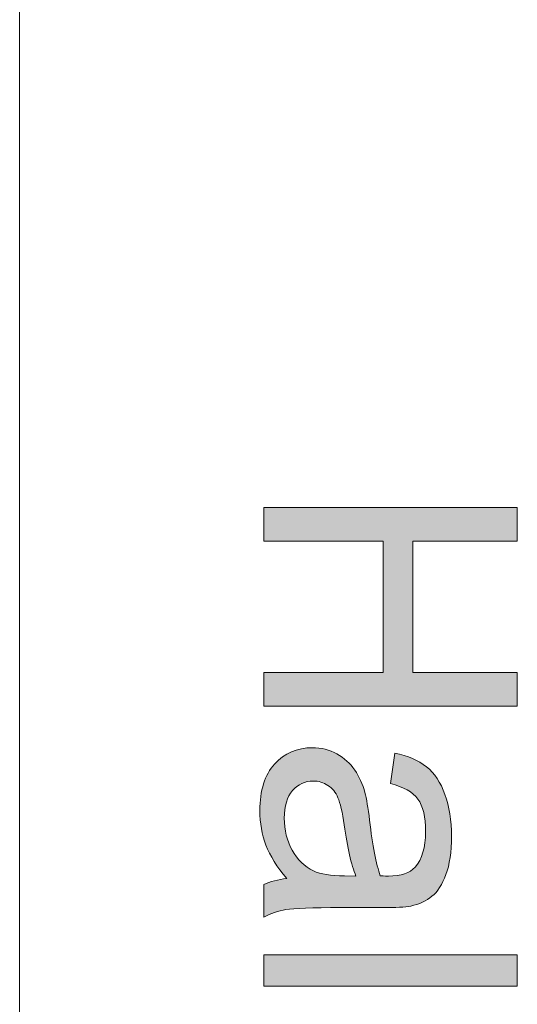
# Model space of a CAD drawing. Header units: millimetres. Extents: x 4 to 594, y -297 to -6.
# Tile 29 of 134: x 49 to 63, y -109 to -81. Entities that reach past the tile are written whole.
import ezdxf

# ---------------------------------------------------------------- set-up
doc = ezdxf.new("R2010")
doc.units = ezdxf.units.MM
doc.header["$MEASUREMENT"] = 0
doc.layers.add('Layer 1', color=7, linetype='Continuous', lineweight=0)

# ---------------------------------------------------------------- blocks, each defined once
blk = doc.blocks.new('Block_2')
at = {"layer": 'Layer 1', "true_color": 0x010101, "transparency": 33554687}
for points in [[(55.45, -94.83), (62.523, -94.83), (62.523, -95.768), (59.609, -95.768), (59.609, -99.423), (62.523, -99.423), (62.523, -100.362), (55.45, -100.362), (55.45, -99.423), (58.779, -99.423), (58.779, -95.768), (55.45, -95.768)], [(55.45, -107.289), (62.523, -107.289), (62.523, -108.159), (55.45, -108.159)]]:
    blk.add_hatch(color=18, dxfattribs=at).paths.add_polyline_path(points)
h = blk.add_hatch(color=18, dxfattribs=at)
edge = h.paths.add_edge_path()
edge.add_spline(control_points=[(58.019, -105.095), (57.89, -104.779), (57.782, -104.305), (57.693, -103.672), (57.642, -103.313), (57.584, -103.06), (57.52, -102.912), (57.456, -102.764), (57.362, -102.648), (57.24, -102.568), (57.117, -102.487), (56.98, -102.447), (56.828, -102.447), (56.6, -102.447), (56.407, -102.535), (56.254, -102.711), (56.101, -102.887), (56.023, -103.144), (56.023, -103.481), (56.023, -103.816), (56.096, -104.114), (56.242, -104.375), (56.387, -104.635), (56.586, -104.828), (56.838, -104.95), (57.034, -105.044), (57.322, -105.09), (57.703, -105.09), (57.703, -105.09), (58.019, -105.095), (58.019, -105.095)], knot_values=[0, 0, 0, 0, 1, 1, 1, 2, 2, 2, 3, 3, 3, 4, 4, 4, 5, 5, 5, 6, 6, 6, 7, 7, 7, 8, 8, 8, 9, 9, 9, 10, 10, 10, 10], degree=3, periodic=0)
edge = h.paths.add_edge_path()
edge.add_spline(control_points=[(56.093, -105.164), (55.818, -104.841), (55.625, -104.53), (55.511, -104.232), (55.398, -103.934), (55.342, -103.615), (55.342, -103.272), (55.342, -102.709), (55.478, -102.276), (55.753, -101.973), (56.027, -101.671), (56.377, -101.519), (56.804, -101.519), (57.054, -101.519), (57.283, -101.577), (57.49, -101.69), (57.698, -101.806), (57.862, -101.955), (57.987, -102.14), (58.113, -102.326), (58.208, -102.533), (58.272, -102.765), (58.317, -102.937), (58.359, -103.195), (58.402, -103.539), (58.485, -104.24), (58.585, -104.759), (58.7, -105.09), (58.819, -105.093), (58.895, -105.095), (58.926, -105.095), (59.278, -105.095), (59.527, -105.012), (59.672, -104.848), (59.867, -104.626), (59.965, -104.295), (59.965, -103.857), (59.965, -103.447), (59.892, -103.144), (59.749, -102.95), (59.606, -102.754), (59.352, -102.611), (58.987, -102.517), (58.987, -102.517), (59.105, -101.667), (59.105, -101.667), (59.469, -101.745), (59.764, -101.871), (59.988, -102.049), (60.212, -102.227), (60.383, -102.484), (60.505, -102.82), (60.625, -103.154), (60.686, -103.542), (60.686, -103.985), (60.686, -104.423), (60.635, -104.78), (60.531, -105.055), (60.427, -105.329), (60.299, -105.531), (60.142, -105.659), (59.986, -105.788), (59.788, -105.878), (59.55, -105.931), (59.402, -105.959), (59.135, -105.974), (58.751, -105.974), (58.751, -105.974), (57.599, -105.974), (57.599, -105.974), (56.794, -105.974), (56.285, -105.992), (56.069, -106.028), (55.854, -106.063), (55.648, -106.135), (55.45, -106.241), (55.45, -106.241), (55.45, -105.332), (55.45, -105.332), (55.633, -105.245), (55.847, -105.189), (56.093, -105.164), (56.093, -105.164), (56.093, -105.164), (56.093, -105.164)], knot_values=[0, 0, 0, 0, 1, 1, 1, 2, 2, 2, 3, 3, 3, 4, 4, 4, 5, 5, 5, 6, 6, 6, 7, 7, 7, 8, 8, 8, 9, 9, 9, 10, 10, 10, 11, 11, 11, 12, 12, 12, 13, 13, 13, 14, 14, 14, 15, 15, 15, 16, 16, 16, 17, 17, 17, 18, 18, 18, 19, 19, 19, 20, 20, 20, 21, 21, 21, 22, 22, 22, 23, 23, 23, 24, 24, 24, 25, 25, 25, 26, 26, 26, 27, 27, 27, 28, 28, 28, 28], degree=3, periodic=0)
at = {"layer": 'Layer 1'}
for points in [[(55.45, -94.83), (62.523, -94.83), (62.523, -95.768), (59.609, -95.768), (59.609, -99.423), (62.523, -99.423), (62.523, -100.362), (55.45, -100.362), (55.45, -99.423), (58.779, -99.423), (58.779, -95.768), (55.45, -95.768)], [(55.45, -107.289), (62.523, -107.289), (62.523, -108.159), (55.45, -108.159)]]:
    blk.add_lwpolyline(points, close=True, dxfattribs=at)
at = {"layer": 'Layer 1', "color": 240, "lineweight": 0, "true_color": 0xed2224}
blk.add_open_spline([(48.641, -194.83), (48.641, -194.83), (48.641, -74.83), (48.641, -74.83)], degree=3, dxfattribs=at)
at = {"layer": 'Layer 1'}
for points, knots in [([(56.093, -105.164), (55.818, -104.841), (55.625, -104.53), (55.511, -104.232), (55.398, -103.934), (55.342, -103.615), (55.342, -103.272), (55.342, -102.709), (55.478, -102.276), (55.753, -101.973), (56.027, -101.671), (56.377, -101.519), (56.804, -101.519), (57.054, -101.519), (57.283, -101.577), (57.49, -101.69), (57.698, -101.806), (57.862, -101.955), (57.987, -102.14), (58.113, -102.326), (58.208, -102.533), (58.272, -102.765), (58.317, -102.937), (58.359, -103.195), (58.402, -103.539), (58.485, -104.24), (58.585, -104.759), (58.7, -105.09), (58.819, -105.093), (58.895, -105.095), (58.926, -105.095), (59.278, -105.095), (59.527, -105.012), (59.672, -104.848), (59.867, -104.626), (59.965, -104.295), (59.965, -103.857), (59.965, -103.447), (59.892, -103.144), (59.749, -102.95), (59.606, -102.754), (59.352, -102.611), (58.987, -102.517), (58.987, -102.517), (59.105, -101.667), (59.105, -101.667), (59.469, -101.745), (59.764, -101.871), (59.988, -102.049), (60.212, -102.227), (60.383, -102.484), (60.505, -102.82), (60.625, -103.154), (60.686, -103.542), (60.686, -103.985), (60.686, -104.423), (60.635, -104.78), (60.531, -105.055), (60.427, -105.329), (60.299, -105.531), (60.142, -105.659), (59.986, -105.788), (59.788, -105.878), (59.55, -105.931), (59.402, -105.959), (59.135, -105.974), (58.751, -105.974), (58.751, -105.974), (57.599, -105.974), (57.599, -105.974), (56.794, -105.974), (56.285, -105.992), (56.069, -106.028), (55.854, -106.063), (55.648, -106.135), (55.45, -106.241), (55.45, -106.241), (55.45, -105.332), (55.45, -105.332), (55.633, -105.245), (55.847, -105.189), (56.093, -105.164), (56.093, -105.164), (56.093, -105.164), (56.093, -105.164)], [0, 0, 0, 0, 1, 1, 1, 2, 2, 2, 3, 3, 3, 4, 4, 4, 5, 5, 5, 6, 6, 6, 7, 7, 7, 8, 8, 8, 9, 9, 9, 10, 10, 10, 11, 11, 11, 12, 12, 12, 13, 13, 13, 14, 14, 14, 15, 15, 15, 16, 16, 16, 17, 17, 17, 18, 18, 18, 19, 19, 19, 20, 20, 20, 21, 21, 21, 22, 22, 22, 23, 23, 23, 24, 24, 24, 25, 25, 25, 26, 26, 26, 27, 27, 27, 28, 28, 28, 28]), ([(58.019, -105.095), (57.89, -104.779), (57.782, -104.305), (57.693, -103.672), (57.642, -103.313), (57.584, -103.06), (57.52, -102.912), (57.456, -102.764), (57.362, -102.648), (57.24, -102.568), (57.117, -102.487), (56.98, -102.447), (56.828, -102.447), (56.6, -102.447), (56.407, -102.535), (56.254, -102.711), (56.101, -102.887), (56.023, -103.144), (56.023, -103.481), (56.023, -103.816), (56.096, -104.114), (56.242, -104.375), (56.387, -104.635), (56.586, -104.828), (56.838, -104.95), (57.034, -105.044), (57.322, -105.09), (57.703, -105.09), (57.703, -105.09), (58.019, -105.095), (58.019, -105.095)], [0, 0, 0, 0, 1, 1, 1, 2, 2, 2, 3, 3, 3, 4, 4, 4, 5, 5, 5, 6, 6, 6, 7, 7, 7, 8, 8, 8, 9, 9, 9, 10, 10, 10, 10])]:
    blk.add_open_spline(points, degree=3, knots=knots, dxfattribs=at)
blk = doc.blocks.new('Block_0')
at = {"layer": 'Layer 1'}
blk.add_blockref('Block_2', (0, 0), dxfattribs=at)

msp = doc.modelspace()

# ---------------------------------------------------------------- block references
at = {"layer": 'Layer 1'}
msp.add_blockref('Block_0', (0, 0), dxfattribs=at)

doc.saveas('drawing.dxf')
